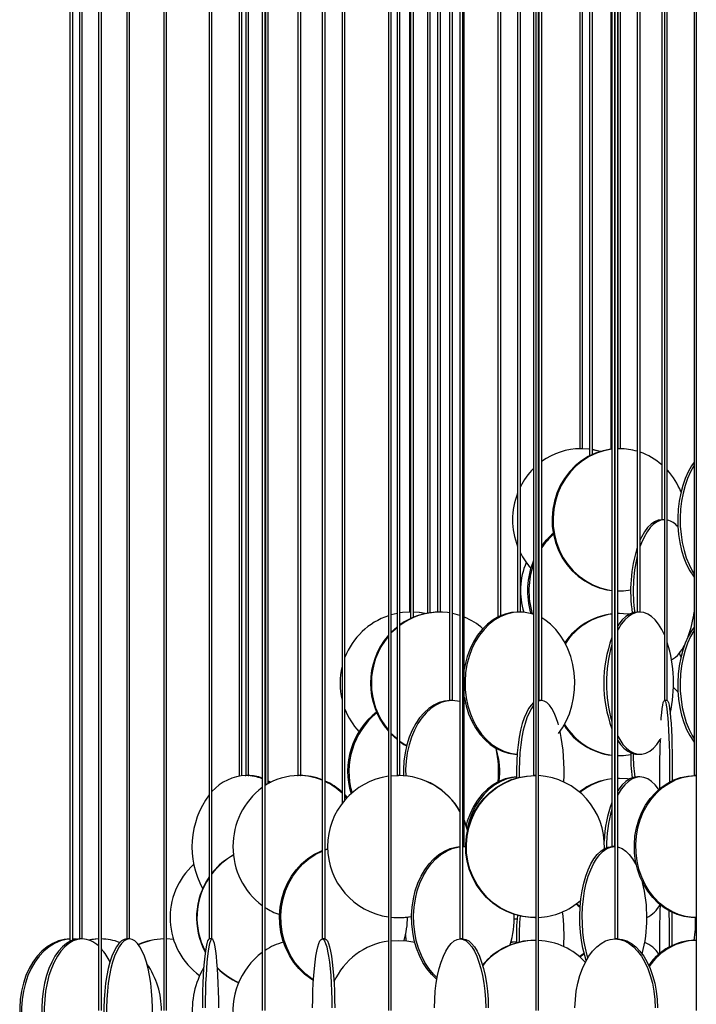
# Model space of a CAD drawing. Header units: millimetres. Extents: x 245 to 1837, y 202 to 1990.
# Tile 8 of 23: x 257 to 495, y 1297 to 1644. Entities that reach past the tile are written whole.
import ezdxf

# ---------------------------------------------------------------- set-up
doc = ezdxf.new("R2010")
doc.units = ezdxf.units.MM

msp = doc.modelspace()

# ---------------------------------------------------------------- linework, layer by layer
at = {"color": 7, "linetype": 'Continuous', "lineweight": 25}
for p, q in [((274.67, 1950.11), (274.67, 1319.25)), ((275.67, 1319.68), (275.67, 1950.11)), ((278.04, 1950.11), (278.04, 1320.11)), ((279.04, 1320.11), (279.04, 1950.11)), ((284.75, 1950.11), (284.75, 1294.91)), ((285.75, 1294.91), (285.75, 1950.11)), ((294.69, 1950.11), (294.69, 1320.11)), ((295.69, 1320.11), (295.69, 1950.11)), ((307.74, 1950.11), (307.74, 1294.91)), ((308.74, 1294.91), (308.74, 1950.11)), ((323.71, 1950.11), (323.71, 1320.11)), ((324.71, 1320.11), (324.71, 1950.11)), ((334.24, 1950.11), (334.24, 1377.39)), ((335.24, 1377.53), (335.24, 1950.11)), ((336.58, 1950.11), (336.58, 1377.61)), ((337.58, 1377.61), (337.58, 1950.11)), ((342.4, 1950.11), (342.4, 1294.91)), ((343.4, 1294.91), (343.4, 1950.11)), ((343.54, 1950.11), (343.54, 1374.15)), ((344.54, 1374.75), (344.54, 1950.11)), ((354.95, 1950.11), (354.95, 1377.61)), ((355.95, 1377.61), (355.95, 1950.11)), ((363.55, 1950.11), (363.55, 1320.11)), ((364.55, 1320.11), (364.55, 1950.11)), ((370.53, 1950.11), (370.53, 1367.76)), ((371.53, 1368.99), (371.53, 1950.11)), ((386.87, 1950.11), (386.87, 1294.91)), ((387.87, 1294.91), (387.87, 1950.11)), ((389.89, 1950.11), (389.89, 1377.61)), ((390.89, 1377.61), (390.89, 1950.11)), ((394.24, 1950.11), (394.24, 1435.11)), ((404.14, 1950.11), (404.14, 1435.11)), ((405.14, 1435.11), (405.14, 1950.11)), ((412.04, 1950.11), (412.04, 1320.11)), ((413.04, 1320.11), (413.04, 1950.11)), ((413.56, 1352.61), (413.56, 1950.11)), ((432.32, 1950.11), (432.32, 1435.11)), ((433.32, 1435.11), (433.32, 1950.11)), ((437.99, 1950.11), (437.99, 1377.61)), ((438.74, 1950.11), (438.74, 1294.91)), ((439.74, 1294.91), (439.74, 1950.11)), ((454.24, 1950.11), (454.24, 1492.61)), ((455.24, 1492.61), (455.24, 1950.11)), ((457.67, 1950.11), (457.67, 1490.09)), ((458.67, 1490.58), (458.67, 1950.11)), ((465.53, 1950.11), (465.53, 1352.61)), ((466.53, 1352.61), (466.53, 1950.11)), ((466.59, 1950.11), (466.59, 1320.11)), ((467.59, 1320.11), (467.59, 1950.11)), ((467.61, 1950.11), (467.61, 1492.61)), ((468.61, 1492.61), (468.61, 1950.11)), ((474.5, 1950.11), (474.5, 1435.11)), ((475.5, 1435.11), (475.5, 1950.11)), ((483.1, 1950.11), (483.1, 1467.61)), ((494.52, 1950.11), (494.52, 1377.61)), ((495.22, 1950.11), (495.22, 1294.91)), ((394.64, 1944.2), (394.64, 1432.89)), ((395.64, 1433.34), (395.64, 1944.2)), ((400.61, 1944.2), (400.61, 1434.78)), ((401.61, 1434.93), (401.61, 1944.2)), ((408.41, 1944.2), (408.41, 1404)), ((409.41, 1404), (409.41, 1944.2)), ((425.39, 1944.2), (425.39, 1433.35)), ((426.39, 1433.82), (426.39, 1944.2)), ((439.82, 1944.2), (439.82, 1404)), ((440.82, 1404), (440.82, 1944.2)), ((465.23, 1944.2), (465.23, 1492.44)), ((484.07, 1944.2), (484.07, 1404)), ((485.07, 1404), (485.07, 1944.2)), ((454.61, 1492.61), (454.24, 1492.61)), ((455.24, 1492.61), (454.61, 1492.61)), ((457.67, 1492.44), (454.88, 1492.61)), ((468.28, 1492.61), (467.59, 1492.6)), ((467.94, 1492.61), (467.59, 1492.61)), ((467.72, 1492.61), (467.59, 1492.61)), ((468.28, 1492.61), (467.61, 1492.61)), ((468.61, 1492.61), (468.28, 1492.61)), ((468.93, 1492.6), (468.51, 1492.61)), ((484.07, 1467.61), (483.1, 1467.61)), ((467.59, 1442.61), (467.94, 1442.61)), ((467.94, 1442.61), (468.28, 1442.61)), ((394.64, 1435.11), (394.24, 1435.11)), ((404.4, 1435.11), (403.34, 1435.08)), ((404.78, 1435.11), (404.14, 1435.11)), ((405.14, 1435.11), (404.78, 1435.11)), ((405.94, 1435.08), (404.88, 1435.11)), ((432.43, 1435.11), (432.12, 1435.1)), ((433.14, 1435.11), (432.32, 1435.11)), ((433.32, 1435.11), (433.14, 1435.11)), ((433.52, 1435.1), (433.21, 1435.11)), ((468.28, 1434.61), (467.59, 1434.6)), ((467.94, 1434.61), (467.59, 1434.61)), ((468.28, 1434.61), (467.94, 1434.61)), ((475.44, 1435.11), (474.5, 1435.11)), ((475.5, 1435.11), (475.44, 1435.11)), ((466.59, 1426.61), (466.53, 1426.47)), ((489.88, 1419.41), (489.33, 1420.69)), ((409.29, 1404), (408.41, 1404)), ((409.41, 1404), (409.29, 1404)), ((439.84, 1404), (439.74, 1403.99)), ((440.82, 1404), (439.82, 1404)), ((485.07, 1404), (484.07, 1404)), ((413.99, 1402.94), (413.56, 1403.13)), ((466.53, 1393.75), (466.59, 1393.61)), ((387.87, 1392.14), (389.89, 1390.31)), ((467.59, 1384.61), (467.94, 1384.61)), ((467.94, 1384.61), (468.28, 1384.61)), ((474.55, 1385.11), (475.44, 1385.11)), ((336.43, 1377.61), (336.66, 1377.61)), ((337.58, 1377.61), (336.58, 1377.61)), ((337.51, 1377.61), (337.73, 1377.61)), ((343.4, 1376.33), (343.54, 1376.27)), ((343.4, 1376.03), (343.54, 1375.96)), ((344.54, 1375.78), (345.47, 1375.25)), ((355.95, 1377.61), (354.95, 1377.61)), ((355.94, 1377.61), (356.04, 1377.61)), ((387.87, 1377.48), (390.35, 1377.61)), ((390.89, 1377.61), (389.89, 1377.61)), ((438.74, 1377.61), (437.99, 1377.61)), ((468.28, 1376.61), (467.59, 1376.6)), ((467.94, 1376.61), (467.59, 1376.61)), ((468.28, 1376.61), (467.94, 1376.61)), ((475.44, 1377.11), (474.55, 1377.11)), ((495.22, 1377.61), (494.52, 1377.61)), ((344.54, 1375.42), (345.11, 1375.07)), ((371.53, 1370.76), (372.34, 1369.89)), ((371.53, 1370.36), (372.14, 1369.67)), ((466.59, 1368.61), (466.53, 1368.47)), ((364.55, 1351.6), (365.44, 1351.87)), ((364.55, 1351.45), (365.45, 1351.74)), ((413.56, 1352.61), (413.04, 1352.61)), ((413.04, 1352.6), (413.42, 1352.61)), ((413.42, 1352.61), (414.06, 1352.59)), ((466.53, 1352.61), (465.53, 1352.61)), ((466.48, 1352.61), (466.59, 1352.61)), ((390.35, 1327.61), (390.43, 1327.61)), ((438.37, 1327.61), (438.6, 1327.61)), ((494.76, 1327.61), (495.22, 1327.61)), ((392.91, 1321.69), (392.93, 1319.48)), ((277.01, 1320.02), (275.67, 1320.11)), ((278.04, 1320.11), (278.04, 1320.11)), ((278.97, 1320.11), (278.04, 1320.11)), ((279.04, 1320.11), (278.97, 1320.11)), ((279.04, 1320.11), (279.04, 1320.11)), ((294.69, 1320.11), (294.69, 1320.11)), ((295.69, 1320.11), (294.69, 1320.11)), ((295.69, 1320.11), (295.69, 1320.11)), ((311.17, 1319.94), (308.74, 1320.11)), ((324.71, 1320.11), (323.71, 1320.11)), ((364.55, 1320.11), (363.55, 1320.11)), ((387.87, 1319.48), (390.35, 1319.61)), ((390.43, 1319.61), (390.35, 1319.61)), ((413.04, 1320.11), (412.04, 1320.11)), ((438.6, 1319.61), (438.37, 1319.61)), ((467.59, 1320.11), (466.59, 1320.11)), ((495.22, 1319.61), (494.76, 1319.61))]:
    msp.add_line(p, q, dxfattribs=at)
at = {"color": 7, "linetype": 'Continuous', "lineweight": 25, "flags": 128}
for points in [[(465.53, 1492.48), (465.16, 1492.43), (462.43, 1491.91), (459.77, 1491.04), (457.22, 1489.85), (454.83, 1488.34), (452.62, 1486.55), (450.62, 1484.48), (448.87, 1482.18), (447.38, 1479.68), (446.19, 1477), (445.3, 1474.2), (444.73, 1471.3), (444.48, 1468.35), (444.56, 1465.39), (444.97, 1462.46), (445.7, 1459.6), (446.75, 1456.86), (448.09, 1454.26), (449.71, 1451.86), (451.59, 1449.67), (453.7, 1447.74), (456, 1446.08), (458.48, 1444.73), (461.09, 1443.7), (463.79, 1443), (465.53, 1442.74)], [(465.53, 1492.44), (465.51, 1492.43), (462.77, 1491.91), (460.11, 1491.04), (457.57, 1489.85), (455.17, 1488.34), (452.96, 1486.55), (450.97, 1484.48), (449.21, 1482.18), (447.73, 1479.68), (446.53, 1477), (445.64, 1474.2), (445.07, 1471.3), (444.82, 1468.35), (444.9, 1465.39), (445.32, 1462.46), (446.05, 1459.6), (447.09, 1456.86), (448.44, 1454.26), (450.06, 1451.86), (451.93, 1449.67), (454.04, 1447.74), (456.35, 1446.08), (458.82, 1444.73), (461.43, 1443.7), (464.13, 1443), (465.53, 1442.78)], [(457.67, 1492.41), (457.45, 1492.43), (454.61, 1492.61)], [(461.49, 1491.65), (460.53, 1491.91), (458.67, 1492.3)], [(461.35, 1491.6), (460.26, 1491.91), (458.67, 1492.25)], [(494.52, 1487.85), (493.6, 1486.55), (492.42, 1484.48), (491.38, 1482.18), (490.5, 1479.68), (489.79, 1477), (489.26, 1474.2), (488.92, 1471.3), (488.77, 1468.35), (488.82, 1465.39), (489.06, 1462.46), (489.5, 1459.6), (490.12, 1456.86), (490.92, 1454.26), (491.88, 1451.86), (492.99, 1449.67), (494.24, 1447.74), (494.52, 1447.37)], [(494.52, 1486.68), (494.43, 1486.55), (493.25, 1484.48), (492.21, 1482.18), (491.33, 1479.68), (490.62, 1477), (490.09, 1474.2), (489.75, 1471.3), (489.6, 1468.35), (489.65, 1465.39), (489.89, 1462.46), (490.33, 1459.6), (490.95, 1456.86), (491.75, 1454.26), (492.71, 1451.86), (493.82, 1449.67), (494.52, 1448.53)], [(484.05, 1467.61), (482.75, 1467.43), (481.47, 1466.91), (480.23, 1466.04), (479.04, 1464.85), (477.92, 1463.34), (476.89, 1461.55), (475.95, 1459.48), (475.5, 1458.27)], [(483.15, 1467.61), (481.85, 1467.43), (480.57, 1466.91), (479.33, 1466.04), (478.14, 1464.85), (477.02, 1463.34), (475.99, 1461.55), (475.5, 1460.52)], [(467.59, 1442.62), (469.68, 1442.65), (472.18, 1442.96)], [(389.89, 1434.64), (388.85, 1434.41), (387.87, 1434.15)], [(394.7, 1435.11), (391.75, 1434.93), (390.89, 1434.82)], [(399.69, 1434.6), (397.64, 1434.93), (395.64, 1435.09)], [(399.74, 1434.61), (397.74, 1434.93), (395.64, 1435.09)], [(408.41, 1434.82), (407.61, 1434.93), (404.78, 1435.11)], [(412.04, 1433.93), (410.4, 1434.41), (409.41, 1434.64)], [(432.5, 1435.11), (430.22, 1434.93), (427.97, 1434.41), (425.78, 1433.54), (423.68, 1432.35), (421.71, 1430.84), (419.89, 1429.05), (418.25, 1426.98), (416.81, 1424.68), (415.58, 1422.18), (414.6, 1419.5), (413.87, 1416.7), (413.56, 1415.05)], [(433.14, 1435.11), (430.85, 1434.93), (428.6, 1434.41), (426.41, 1433.54), (424.32, 1432.35), (422.35, 1430.84), (420.53, 1429.05), (418.88, 1426.98), (417.44, 1424.68), (416.22, 1422.18), (415.24, 1419.5), (414.5, 1416.7), (414.03, 1413.8), (413.83, 1410.85), (413.9, 1407.89), (414.23, 1404.96), (414.84, 1402.1), (415.7, 1399.36), (416.8, 1396.76), (418.14, 1394.36), (419.68, 1392.17), (421.42, 1390.24), (423.31, 1388.58), (425.35, 1387.23), (427.5, 1386.2), (429.72, 1385.5), (431.99, 1385.15), (432.17, 1385.14)], [(475.44, 1435.11), (474.04, 1434.93), (472.67, 1434.41), (471.34, 1433.54), (470.06, 1432.35), (468.86, 1430.84), (467.75, 1429.05), (467.59, 1428.75)], [(474.55, 1435.11), (473.16, 1434.93), (471.79, 1434.41), (470.45, 1433.54), (469.18, 1432.35), (467.98, 1430.84), (467.59, 1430.27)], [(471.67, 1434.35), (471.06, 1434.43), (468.28, 1434.61)], [(484.07, 1427.1), (483.12, 1429.05), (482.01, 1430.84), (480.81, 1432.35), (479.54, 1433.54), (478.2, 1434.41), (476.83, 1434.93), (475.44, 1435.11)], [(446.76, 1392.38), (448.14, 1394.36), (449.47, 1396.76), (450.58, 1399.36), (451.44, 1402.1), (452.04, 1404.96), (452.38, 1407.89), (452.45, 1410.85), (452.24, 1413.8), (451.77, 1416.7), (451.04, 1419.5), (450.06, 1422.18), (448.83, 1424.68), (447.39, 1426.98), (445.75, 1429.05), (443.93, 1430.84), (441.96, 1432.35), (440.82, 1433.05)], [(389.89, 1429.91), (388.88, 1429.05), (387.87, 1428.08)], [(389.89, 1429.67), (389.17, 1429.05), (387.87, 1427.78)], [(494.52, 1429.85), (493.6, 1428.55), (492.42, 1426.48), (491.38, 1424.18), (490.5, 1421.68), (489.79, 1419), (489.26, 1416.2), (488.92, 1413.3), (488.77, 1410.35), (488.82, 1407.39), (489.06, 1404.46), (489.5, 1401.6), (490.12, 1398.86), (490.92, 1396.26), (491.88, 1393.86), (492.99, 1391.67), (494.24, 1389.74), (494.52, 1389.37)], [(494.52, 1428.68), (494.43, 1428.55), (493.25, 1426.48), (492.21, 1424.18), (491.33, 1421.68), (490.62, 1419), (490.09, 1416.2), (489.75, 1413.3), (489.6, 1410.35), (489.65, 1407.39), (489.89, 1404.46), (490.33, 1401.6), (490.95, 1398.86), (491.75, 1396.26), (492.71, 1393.86), (493.82, 1391.67), (494.52, 1390.53)], [(488.83, 1407.1), (487.87, 1408.04), (487.19, 1408.56)], [(408.54, 1404), (406.6, 1403.82), (404.69, 1403.3), (402.83, 1402.43), (401.05, 1401.24), (399.38, 1399.73), (397.84, 1397.93), (396.45, 1395.87), (395.22, 1393.57), (394.19, 1391.07), (393.35, 1388.39), (392.73, 1385.58), (392.33, 1382.69), (392.16, 1379.74), (392.18, 1377.55)], [(409.29, 1404), (407.35, 1403.82), (405.44, 1403.3), (403.59, 1402.43), (401.81, 1401.24), (400.14, 1399.73), (398.59, 1397.93), (397.2, 1395.87), (395.98, 1393.57), (394.94, 1391.07), (394.11, 1388.39), (393.48, 1385.58), (393.08, 1382.69), (392.91, 1379.74), (392.93, 1377.48)], [(412.04, 1403.64), (411.23, 1403.82), (409.29, 1404)], [(413.56, 1405.17), (413.6, 1404.96), (414.2, 1402.1), (415.06, 1399.36), (416.17, 1396.76), (417.5, 1394.36), (419.05, 1392.17), (420.78, 1390.24), (422.68, 1388.58), (424.71, 1387.23), (426.86, 1386.2), (429.09, 1385.5), (431.36, 1385.15), (432.12, 1385.11)], [(440.79, 1404), (439.85, 1403.82), (439.74, 1403.77)], [(446.76, 1395.41), (446.63, 1395.87), (445.96, 1397.93), (445.21, 1399.73), (444.4, 1401.24), (443.55, 1402.43), (442.65, 1403.3), (441.73, 1403.82), (440.79, 1404)], [(482.85, 1397.07), (482.92, 1397.93), (483.09, 1399.73), (483.27, 1401.24), (483.46, 1402.43), (483.66, 1403.3), (483.86, 1403.82), (484.07, 1404)], [(484.07, 1404), (484.28, 1403.82), (484.49, 1403.3), (484.69, 1402.43), (484.88, 1401.24), (485.06, 1399.73), (485.22, 1397.93), (485.37, 1395.87), (485.51, 1393.57), (485.62, 1391.07), (485.71, 1388.39), (485.78, 1385.58), (485.82, 1382.69), (485.84, 1379.74), (485.83, 1376.78), (485.82, 1375.3)], [(485.07, 1404), (485.28, 1403.82), (485.48, 1403.3), (485.68, 1402.43), (485.88, 1401.24), (486.06, 1399.73), (486.22, 1397.93), (486.37, 1395.87), (486.5, 1393.57), (486.62, 1391.07), (486.71, 1388.39), (486.77, 1385.58), (486.82, 1382.69), (486.83, 1379.74), (486.83, 1376.78), (486.82, 1375.81)], [(437.99, 1403.3), (437.98, 1403.3), (437.09, 1402.43), (436.23, 1401.24), (435.42, 1399.73), (434.68, 1397.93), (434, 1395.87), (433.41, 1393.57), (432.91, 1391.07), (432.51, 1388.39), (432.21, 1385.58), (432.02, 1382.69), (431.93, 1379.74), (431.96, 1376.78), (431.96, 1376.72)], [(437.99, 1402.37), (437.18, 1401.24), (436.37, 1399.73), (435.62, 1397.93), (434.95, 1395.87), (434.36, 1393.57), (433.86, 1391.07), (433.46, 1388.39), (433.16, 1385.58), (432.96, 1382.69), (432.88, 1379.74), (432.9, 1376.97)], [(387.87, 1392.44), (388.12, 1392.17), (389.89, 1390.54)], [(390.89, 1389.76), (392.62, 1388.58), (393.3, 1388.18)], [(390.89, 1389.54), (392.33, 1388.58), (393.26, 1388.04)], [(467.59, 1391.47), (468.29, 1390.24), (469.45, 1388.58), (470.69, 1387.23), (472, 1386.2), (473.35, 1385.5), (474.74, 1385.15), (476.13, 1385.15), (477.52, 1385.5), (478.88, 1386.2), (480.18, 1387.23), (481.42, 1388.58), (482.58, 1390.24), (482.85, 1390.69)], [(467.59, 1389.95), (468.57, 1388.58), (469.81, 1387.23), (471.11, 1386.2), (472.47, 1385.5), (473.86, 1385.15), (474.55, 1385.11)], [(467.59, 1384.62), (469.68, 1384.65), (472.18, 1384.96)], [(354.87, 1377.61), (354.97, 1377.61), (355.03, 1377.61)], [(438.37, 1327.61), (436.93, 1327.65), (434.07, 1328), (431.27, 1328.7), (428.57, 1329.73), (426.01, 1331.08), (423.62, 1332.74), (421.44, 1334.67), (419.49, 1336.86), (417.81, 1339.26), (416.42, 1341.86), (415.34, 1344.6), (414.58, 1347.46), (414.16, 1350.39), (414.07, 1353.35), (414.33, 1356.3), (414.92, 1359.2), (415.84, 1362), (417.08, 1364.68), (418.62, 1367.18), (420.43, 1369.48), (422.5, 1371.55), (424.79, 1373.34), (427.27, 1374.85), (429.9, 1376.04), (432.66, 1376.91), (435.49, 1377.43), (438.37, 1377.61), (438.37, 1377.61)], [(431.95, 1377.1), (430.22, 1376.93), (427.97, 1376.41), (425.78, 1375.54), (423.68, 1374.35), (421.71, 1372.84), (419.89, 1371.05), (418.25, 1368.98), (416.81, 1366.68), (415.58, 1364.18), (414.6, 1361.5), (414.2, 1360.12)], [(438.6, 1327.61), (437.16, 1327.65), (434.3, 1328), (431.5, 1328.7), (428.8, 1329.73), (426.24, 1331.08), (423.85, 1332.74), (421.67, 1334.67), (419.73, 1336.86), (418.05, 1339.26), (416.66, 1341.86), (415.57, 1344.6), (414.82, 1347.46), (414.39, 1350.39), (414.31, 1353.35), (414.56, 1356.3), (415.15, 1359.2), (416.08, 1362), (417.32, 1364.68), (418.85, 1367.18), (420.67, 1369.48), (422.73, 1371.55), (425.02, 1373.34), (427.5, 1374.85), (430.14, 1376.04), (432.89, 1376.91), (435.73, 1377.43), (438.6, 1377.61), (438.6, 1377.61)], [(431.95, 1377.06), (430.85, 1376.93), (428.6, 1376.41), (426.41, 1375.54), (424.32, 1374.35), (422.35, 1372.84), (420.53, 1371.05), (418.88, 1368.98), (417.44, 1366.68), (416.22, 1364.18), (415.24, 1361.5), (414.55, 1358.92)], [(475.44, 1377.11), (474.04, 1376.93), (472.67, 1376.41), (471.34, 1375.54), (470.06, 1374.35), (468.86, 1372.84), (467.75, 1371.05), (467.59, 1370.75)], [(474.55, 1377.11), (473.16, 1376.93), (471.79, 1376.41), (470.45, 1375.54), (469.18, 1374.35), (467.98, 1372.84), (467.59, 1372.27)], [(471.67, 1376.35), (471.06, 1376.43), (468.28, 1376.61)], [(494.76, 1327.61), (493.5, 1327.65), (490.99, 1328), (488.54, 1328.7), (486.17, 1329.73), (483.92, 1331.08), (481.83, 1332.74), (479.91, 1334.67), (478.21, 1336.86), (476.74, 1339.26), (475.52, 1341.86), (474.57, 1344.6), (473.9, 1347.46), (473.53, 1350.39), (473.46, 1353.35), (473.68, 1356.3), (474.2, 1359.2), (475.01, 1362), (476.1, 1364.68), (477.44, 1367.18), (479.03, 1369.48), (480.85, 1371.55), (482.85, 1373.34), (485.03, 1374.85), (487.34, 1376.04), (489.75, 1376.91), (492.24, 1377.43), (494.76, 1377.61), (494.76, 1377.61)], [(495.28, 1327.61), (494.02, 1327.65), (491.51, 1328), (489.06, 1328.7), (486.69, 1329.73), (484.44, 1331.08), (482.35, 1332.74), (480.44, 1334.67), (478.73, 1336.86), (477.26, 1339.26), (476.04, 1341.86), (475.09, 1344.6), (474.43, 1347.46), (474.05, 1350.39), (473.98, 1353.35), (474.2, 1356.3), (474.72, 1359.2), (475.53, 1362), (476.62, 1364.68), (477.97, 1367.18), (479.56, 1369.48), (481.37, 1371.55), (483.38, 1373.34), (485.55, 1374.85), (487.86, 1376.04), (490.28, 1376.91), (492.76, 1377.43), (495.28, 1377.61), (495.28, 1377.61)], [(482.1, 1372.72), (482.01, 1372.84), (480.81, 1374.35), (479.54, 1375.54), (478.2, 1376.41), (476.83, 1376.93), (475.44, 1377.11)], [(413.56, 1361.92), (414.47, 1359.2), (414.7, 1358.31)], [(413.56, 1361.72), (414.4, 1359.2), (414.66, 1358.13)], [(403.94, 1305.9), (403.71, 1306.08), (401.97, 1307.74), (400.38, 1309.67), (398.97, 1311.86), (397.75, 1314.26), (396.73, 1316.86), (395.95, 1319.6), (395.39, 1322.46), (395.08, 1325.39), (395.02, 1328.35), (395.21, 1331.3), (395.64, 1334.2), (396.31, 1337), (397.21, 1339.68), (398.33, 1342.18), (399.65, 1344.48), (401.16, 1346.55), (402.82, 1348.34), (404.63, 1349.85), (406.55, 1351.04), (408.55, 1351.91), (410.62, 1352.43), (412.04, 1352.59)], [(404.03, 1306.42), (402.68, 1307.74), (401.09, 1309.67), (399.67, 1311.86), (398.45, 1314.26), (397.44, 1316.86), (396.65, 1319.6), (396.1, 1322.46), (395.79, 1325.39), (395.73, 1328.35), (395.91, 1331.3), (396.35, 1334.2), (397.02, 1337), (397.92, 1339.68), (399.04, 1342.18), (400.36, 1344.48), (401.86, 1346.55), (403.53, 1348.34), (405.34, 1349.85), (407.26, 1351.04), (409.26, 1351.91), (411.32, 1352.43), (412.04, 1352.53)], [(456.52, 1312.52), (455.97, 1314.26), (455.32, 1316.86), (454.81, 1319.6), (454.45, 1322.46), (454.25, 1325.39), (454.21, 1328.35), (454.33, 1331.3), (454.61, 1334.2), (455.04, 1337), (455.62, 1339.68), (456.34, 1342.18), (457.19, 1344.48), (458.16, 1346.55), (459.23, 1348.34), (460.39, 1349.85), (461.62, 1351.04), (462.91, 1351.91), (464.24, 1352.43), (465.59, 1352.61)], [(457.09, 1313.5), (456.86, 1314.26), (456.21, 1316.86), (455.7, 1319.6), (455.34, 1322.46), (455.15, 1325.39), (455.11, 1328.35), (455.22, 1331.3), (455.5, 1334.2), (455.93, 1337), (456.51, 1339.68), (457.23, 1342.18), (458.08, 1344.48), (459.05, 1346.55), (460.12, 1348.34), (461.28, 1349.85), (462.51, 1351.04), (463.8, 1351.91), (465.13, 1352.43), (466.48, 1352.61)], [(467.59, 1352.49), (467.82, 1352.43), (469.15, 1351.91), (470.44, 1351.04), (471.67, 1349.85), (472.83, 1348.34), (473.9, 1346.55), (474.23, 1345.91)], [(360.45, 1305.47), (359.47, 1306.08), (357.28, 1307.74), (355.28, 1309.67), (353.5, 1311.86), (351.96, 1314.26), (350.68, 1316.86), (349.69, 1319.6), (348.99, 1322.46), (348.6, 1325.39), (348.53, 1328.35), (348.76, 1331.3), (349.3, 1334.2), (350.15, 1337), (351.29, 1339.68), (352.7, 1342.18), (354.36, 1344.48), (356.25, 1346.55), (358.35, 1348.34), (360.63, 1349.85), (363.04, 1351.04), (363.55, 1351.25)], [(360.47, 1305.73), (359.92, 1306.08), (357.73, 1307.74), (355.73, 1309.67), (353.95, 1311.86), (352.41, 1314.26), (351.14, 1316.86), (350.14, 1319.6), (349.45, 1322.46), (349.06, 1325.39), (348.98, 1328.35), (349.21, 1331.3), (349.76, 1334.2), (350.6, 1337), (351.74, 1339.68), (353.15, 1342.18), (354.81, 1344.48), (356.71, 1346.55), (358.81, 1348.34), (361.08, 1349.85), (363.5, 1351.04), (363.55, 1351.07)], [(452.92, 1332.4), (453.7, 1331.74), (454.33, 1331.24)], [(453.1, 1332.54), (454.04, 1331.74), (454.35, 1331.49)], [(431.11, 1327.25), (431.99, 1327.15), (432.17, 1327.14)], [(431.11, 1327.17), (431.36, 1327.15), (432.12, 1327.11)], [(274.67, 1320.11), (272.71, 1319.93), (270.63, 1319.41), (268.61, 1318.54), (266.67, 1317.35), (264.85, 1315.84), (263.17, 1314.05), (261.66, 1311.98), (260.33, 1309.68), (259.2, 1307.18), (258.29, 1304.5), (257.61, 1301.7), (257.18, 1298.8), (256.99, 1295.85), (257.05, 1292.89), (257.37, 1289.96), (257.77, 1287.75)], [(274.67, 1320.08), (273.41, 1319.93), (271.33, 1319.41), (269.31, 1318.54), (267.37, 1317.35), (265.55, 1315.84), (263.88, 1314.05), (262.36, 1311.98), (261.03, 1309.68), (259.9, 1307.18), (258.99, 1304.5), (258.31, 1301.7), (257.88, 1298.8), (257.69, 1295.85), (257.75, 1292.89), (258.07, 1289.96), (258.36, 1288.31)], [(278.12, 1320.11), (276.54, 1319.93), (274.99, 1319.41), (273.48, 1318.54), (272.04, 1317.35), (270.68, 1315.84), (269.43, 1314.05), (268.3, 1311.98), (267.3, 1309.68), (266.46, 1307.18), (265.78, 1304.5), (265.28, 1301.7), (264.95, 1298.8), (264.81, 1295.85), (264.86, 1292.89), (265.09, 1289.96), (265.51, 1287.1), (266.1, 1284.36), (266.1, 1284.35)], [(278.97, 1320.11), (277.39, 1319.93), (275.84, 1319.41), (274.33, 1318.54), (272.89, 1317.35), (271.53, 1315.84), (270.27, 1314.05), (269.14, 1311.98), (268.15, 1309.68), (267.31, 1307.18), (266.63, 1304.5), (266.12, 1301.7), (265.8, 1298.8), (265.66, 1295.85), (265.71, 1292.89), (265.94, 1289.96), (266.35, 1287.1), (266.73, 1285.26)], [(284.75, 1320.11), (282.46, 1319.93), (281.28, 1319.73)], [(284.75, 1320.09), (282.98, 1319.93), (281.47, 1319.66)], [(294.72, 1320.11), (293.76, 1319.93), (292.82, 1319.41), (291.91, 1318.54), (291.03, 1317.35), (290.21, 1315.84), (289.45, 1314.05), (288.76, 1311.98), (288.16, 1309.68), (287.65, 1307.18), (287.24, 1304.5), (286.93, 1301.7), (286.73, 1298.8), (286.65, 1295.85), (286.68, 1292.89), (286.82, 1289.96), (287.07, 1287.1), (287.43, 1284.36), (287.89, 1281.76), (288.45, 1279.36), (288.73, 1278.32)], [(295.66, 1320.11), (294.71, 1319.93), (293.77, 1319.41), (292.85, 1318.54), (291.98, 1317.35), (291.15, 1315.84), (290.39, 1314.05), (289.71, 1311.98), (289.1, 1309.68), (288.59, 1307.18), (288.18, 1304.5), (287.88, 1301.7), (287.68, 1298.8), (287.59, 1295.85), (287.62, 1292.89), (287.76, 1289.96), (288.02, 1287.1), (288.37, 1284.36), (288.84, 1281.76), (289.23, 1280.02)], [(303.73, 1294.37), (303.73, 1295.85), (303.65, 1298.8), (303.45, 1301.7), (303.14, 1304.5), (302.73, 1307.18), (302.22, 1309.68), (301.62, 1311.98), (300.93, 1314.05), (300.17, 1315.84), (299.35, 1317.35), (298.47, 1318.54), (297.56, 1319.41), (296.62, 1319.93), (295.66, 1320.11)], [(323.72, 1320.11), (323.43, 1319.93), (323.15, 1319.41), (322.88, 1318.54), (322.62, 1317.35), (322.38, 1315.84), (322.15, 1314.05), (321.95, 1311.98), (321.77, 1309.68), (321.61, 1307.18), (321.49, 1304.5), (321.4, 1301.7), (321.34, 1298.8), (321.32, 1295.85)], [(324.71, 1320.11), (324.43, 1319.93), (324.15, 1319.41), (323.88, 1318.54), (323.62, 1317.35), (323.37, 1315.84), (323.14, 1314.05), (322.94, 1311.98), (322.76, 1309.68), (322.61, 1307.18), (322.49, 1304.5), (322.4, 1301.7), (322.34, 1298.8), (322.31, 1295.85)], [(327.11, 1295.85), (327.08, 1298.8), (327.03, 1301.7), (326.93, 1304.5), (326.81, 1307.18), (326.66, 1309.68), (326.48, 1311.98), (326.28, 1314.05), (326.05, 1315.84), (325.81, 1317.35), (325.55, 1318.54), (325.27, 1319.41), (324.99, 1319.93), (324.71, 1320.11)], [(360.15, 1295.85), (360.18, 1298.8), (360.27, 1301.7), (360.4, 1304.5), (360.57, 1307.18), (360.79, 1309.68), (361.04, 1311.98), (361.33, 1314.05), (361.65, 1315.84), (362, 1317.35), (362.37, 1318.54), (362.75, 1319.41), (363.15, 1319.93), (363.55, 1320.11)], [(363.55, 1320.11), (363.95, 1319.93), (364.35, 1319.41), (364.74, 1318.54), (365.11, 1317.35), (365.45, 1315.84), (365.77, 1314.05), (366.06, 1311.98), (366.32, 1309.68), (366.53, 1307.18), (366.71, 1304.5), (366.84, 1301.7), (366.92, 1298.8), (366.95, 1295.85)], [(364.54, 1320.11), (364.95, 1319.93), (365.34, 1319.41), (365.73, 1318.54), (366.1, 1317.35), (366.44, 1315.84), (366.76, 1314.05), (367.05, 1311.98), (367.31, 1309.68), (367.52, 1307.18), (367.7, 1304.5), (367.83, 1301.7), (367.91, 1298.8), (367.95, 1295.85)], [(390.35, 1319.61), (393.3, 1319.43), (396.11, 1318.93)], [(390.43, 1319.61), (393.38, 1319.43), (396.11, 1318.95)], [(403.06, 1295.85), (403.15, 1298.8), (403.37, 1301.7), (403.72, 1304.5), (404.17, 1307.18), (404.75, 1309.68), (405.42, 1311.98), (406.19, 1314.05), (407.04, 1315.84), (407.96, 1317.35), (408.94, 1318.54), (409.96, 1319.41), (411.01, 1319.93), (412.08, 1320.11)], [(412.08, 1320.11), (413.15, 1319.93), (414.2, 1319.41), (415.22, 1318.54), (416.2, 1317.35), (417.12, 1315.84), (417.97, 1314.05), (418.74, 1311.98), (419.41, 1309.68), (419.98, 1307.18), (420.44, 1304.5), (420.78, 1301.7), (421, 1298.8), (421.1, 1295.85)], [(413.01, 1320.11), (414.08, 1319.93), (415.13, 1319.41), (416.15, 1318.54), (417.13, 1317.35), (418.05, 1315.84), (418.9, 1314.05), (419.67, 1311.98), (420.34, 1309.68), (420.91, 1307.18), (421.37, 1304.5), (421.72, 1301.7), (421.94, 1298.8), (422.03, 1295.85)], [(431.95, 1319.06), (430.85, 1318.93), (429.97, 1318.77)], [(431.95, 1319.1), (430.22, 1318.93), (430.01, 1318.9)], [(452.53, 1295.85), (452.68, 1298.8), (453.02, 1301.7), (453.56, 1304.5), (454.28, 1307.18), (455.17, 1309.68), (456.23, 1311.98), (457.44, 1314.05), (458.77, 1315.84), (460.21, 1317.35), (461.75, 1318.54), (463.35, 1319.41), (465, 1319.93), (466.68, 1320.11)], [(466.68, 1320.11), (468.35, 1319.93), (470, 1319.41), (471.61, 1318.54), (473.14, 1317.35), (474.59, 1315.84), (475.92, 1314.05), (477.12, 1311.98), (478.18, 1309.68), (479.08, 1307.18), (479.8, 1304.5), (480.33, 1301.7), (480.68, 1298.8), (480.83, 1295.85)], [(467.5, 1320.11), (469.18, 1319.93), (470.83, 1319.41), (472.43, 1318.54), (473.97, 1317.35), (475.41, 1315.84), (476.74, 1314.05), (477.95, 1311.98), (479.01, 1309.68), (479.9, 1307.18), (480.62, 1304.5), (481.16, 1301.7), (481.5, 1298.8), (481.65, 1295.85)], [(455.77, 1314.98), (454.83, 1314.34), (454.14, 1313.83)], [(455.82, 1314.79), (455.17, 1314.34), (454.31, 1313.69)]]:
    msp.add_lwpolyline(points, dxfattribs=at)
at = {"color": 7, "linetype": 'Continuous', "lineweight": 25}
for centre, radius, start, end in [((454.66, 1469.15), 23.46, 90.1278, 126.1656), ((468.28, 1470.46), 22.15, 73.6956, 89.9777), ((467.97, 1469.62), 23.05, 48.9618, 70.9358), ((455.6, 1468), 24.96, 134.9016, 153.2315), ((466.54, 1468.13), 25.12, 21.6774, 42.4484), ((456.46, 1467.61), 25.9, 158.7467, 201.2533), ((483.34, 1460.62), 7.1, 39.203, 75.8416), ((459.97, 1444.67), 23.57, 129.7326, 144.3717), ((460.56, 1444.55), 23.74, 131.0607, 146.305), ((455.65, 1467.25), 25.01, 206.7774, 221.806), ((523.72, 1442.56), 51.58, 162.6153, 188.65), ((458.57, 1442.61), 25.23, 156.736, 197.4441), ((463.85, 1442.6), 28, 157.4845, 196.6041), ((464.36, 1442.61), 28.04, 160.1569, 196.9001), ((526.75, 1442.57), 53.7, 166.7218, 188.0811), ((404.85, 1411.84), 23.27, 90.1496, 126.8478), ((404.55, 1411.85), 23.25, 90.1443, 125.9712), ((433.1, 1419.82), 15.29, 71.3804, 89.8773), ((453.17, 1440.52), 41.69, 340.4818, 352.6043), ((394.77, 1410.19), 24.94, 108.4738, 158.7336), ((404.5, 1411.44), 23.72, 48.8203, 67.5332), ((468.24, 1411.47), 23.17, 96.7123, 146.1397), ((468.66, 1411.35), 23.3, 97.7137, 146.8389), ((406.33, 1410.11), 25.78, 139.0336, 220.9664), ((406.65, 1410.11), 25.8, 140.0674, 219.9326), ((509.83, 1410.11), 47.12, 160.0692, 199.9308), ((438.06, 1410.04), 49.18, 347.5609, 17.078), ((512.52, 1410.11), 48.89, 163.9499, 196.0501), ((479.89, 1428.7), 12.38, 302.6631, 334.8565), ((394.93, 1410.11), 25.12, 166.2833, 193.7167), ((394.84, 1410.07), 25.02, 201.3041, 222.7176), ((398.91, 1379.06), 26.43, 127.937, 197.3238), ((399.57, 1379.01), 26.62, 129.1429, 196.3739), ((378.66, 1379.17), 70.07, 356.9074, 11.4946), ((468.29, 1407.84), 23.27, 212.644, 263.1936), ((468.65, 1407.87), 23.3, 211.847, 262.3048), ((814.83, 1378.98), 332.52, 178.0848, 181.0404), ((388.28, 1379), 37.4, 354.4992, 12.669), ((401.02, 1379), 25.06, 352.1609, 17.6168), ((527.64, 1384.59), 55.47, 178.9354, 188.0665), ((528.29, 1384.57), 55.21, 179.2348, 187.852), ((337.2, 1361.01), 16.6, 91.5309, 138.7799), ((336.71, 1362.68), 14.93, 67.6019, 89.8252), ((337.37, 1362.75), 14.86, 70.2124, 89.8558), ((355.32, 1355.8), 21.81, 90.1647, 123.205), ((355.23, 1356.01), 21.6, 67.3647, 89.9285), ((355.63, 1356.07), 21.54, 68.4274, 89.9562), ((355.11, 1354.88), 22.84, 47.5172, 65.5857), ((390.43, 1352.61), 25.01, 98.1858, 261.8142), ((390.34, 1352.7), 24.91, 29.3951, 89.9637), ((390.42, 1352.7), 24.91, 29.7584, 89.964), ((438.2, 1352.9), 24.72, 357.677, 86.423), ((468.07, 1353.96), 22.66, 96.4341, 127.9317), ((468.42, 1353.94), 22.68, 97.3265, 128.4959), ((358.12, 1352.61), 26.04, 127.1184, 232.8816), ((354.63, 1354.74), 23, 46.2773, 64.4665), ((348.31, 1352.53), 30.64, 143.389, 208.6722), ((505.98, 1353.09), 43.17, 159.5507, 178.0375), ((510.96, 1352.46), 47.3, 163.8338, 180.2542), ((344.12, 1327.87), 24.77, 118.4456, 141.586), ((344.28, 1327.87), 24.78, 118.8334, 142.1649), ((335.15, 1327.61), 25.18, 131.8552, 234.0078), ((344.52, 1327.61), 25.25, 145.477, 208.5344), ((344.67, 1327.61), 25.25, 146.1053, 207.941), ((426.8, 1327.62), 51.08, 345.4432, 14.0289), ((355.52, 1349.83), 22.26, 236.9489, 251.7174), ((438.56, 1351.53), 23.92, 272.8358, 311.9916), ((472.77, 1337.59), 11.17, 297.0652, 330.8198), ((814.83, 1320.98), 332.52, 178.0848, 181.0404), ((390.35, 1352.46), 24.85, 264.2539, 280.8127), ((390.43, 1352.46), 24.85, 270.0003, 280.6285), ((365.82, 1327.59), 27.73, 343.1198, 0.6669), ((396.87, 1327.56), 34.24, 343.7626, 1.9959), ((508.93, 1321), 77.01, 174.4843, 181.6956), ((509.57, 1321.02), 76.69, 174.6429, 181.5311), ((372.37, 1321), 76.33, 357.2887, 6.5051), ((144.2, 1320.99), 341.64, 359.3821, 1.5066), ((144.23, 1320.99), 342.6, 359.4675, 1.4145), ((439.31, 1326.59), 55.71, 352.7984, 1.0457), ((278.65, 1311.4), 8.71, 45.6168, 87.9358), ((285.47, 1301.48), 18.63, 68.8655, 89.1635), ((308.11, 1297.26), 22.85, 90.9228, 114.0116), ((308.41, 1297.25), 22.86, 91.6965, 114.635), ((355.45, 1297.53), 22.11, 104.5346, 123.0295), ((390.38, 1294.68), 24.93, 98.105, 155.6321), ((438.46, 1295.55), 24.06, 90.2097, 140.1493), ((438.69, 1295.54), 24.06, 90.2135, 140.7834), ((438.51, 1295.56), 24.05, 42.7204, 87.0699), ((473.46, 1309.38), 10.16, 31.7415, 68.8255), ((495.27, 1299.3), 20.32, 91.4377, 145.5074), ((495.81, 1299.23), 20.39, 91.4893, 146.9381), ((270.98, 1303.62), 19.68, 25.2511, 41.3436), ((357.87, 1294.78), 25.76, 126.911, 190.8614), ((279.37, 1295.34), 27.53, 359.0233, 35.3743), ((348.5, 1294.74), 30.77, 150.2241, 184.7916), ((344.24, 1327.29), 24.7, 224.5811, 245.8856), ((344.07, 1327.27), 24.69, 225.1241, 246.2256)]:
    msp.add_arc(centre, radius, start, end, dxfattribs=at)

doc.saveas('drawing.dxf')
